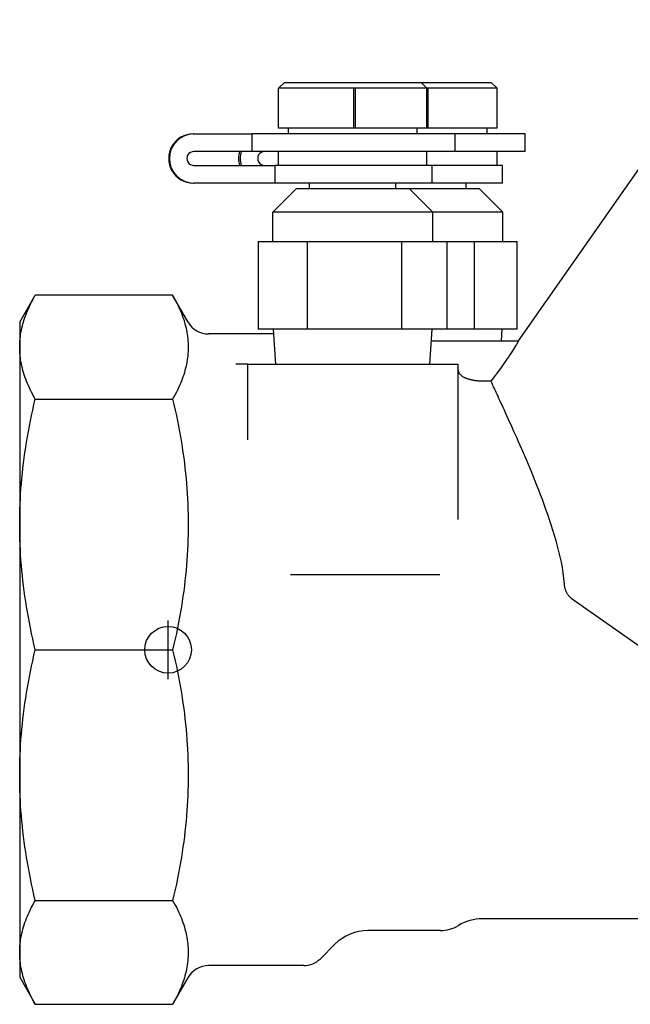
# Model space of a CAD drawing. Header units: millimetres. Extents: x 55 to 338, y -2 to 406.
# Tile 1 of 25: x 55 to 107, y 118 to 202. Entities that reach past the tile are written whole.
import ezdxf

# ---------------------------------------------------------------- set-up
doc = ezdxf.new("R2010")
doc.units = ezdxf.units.MM
doc.layers.add('Detail', color=2, linetype='Continuous')
doc.layers.add('ORIGIN', color=6, linetype='Continuous')

msp = doc.modelspace()

# ---------------------------------------------------------------- linework, layer by layer
at = {"layer": 'Detail'}
for p, q in [((97.536, 174.225), (116.765, 201.686)), ((77.499, 196.325), (76.999, 195.825)), ((77.499, 196.325), (89.199, 196.325)), ((89.199, 196.325), (95.199, 196.325)), ((89.199, 196.325), (89.699, 195.825)), ((95.199, 196.325), (95.699, 195.825)), ((76.999, 192.425), (76.999, 195.825)), ((83.452, 195.825), (76.999, 195.825)), ((83.452, 192.425), (83.452, 195.825)), ((83.552, 195.825), (83.552, 192.425)), ((89.699, 195.825), (83.552, 195.825)), ((89.699, 192.425), (89.699, 195.825)), ((89.764, 195.825), (89.764, 192.425)), ((95.699, 195.825), (89.764, 195.825)), ((95.699, 192.425), (95.699, 195.825)), ((69.699, 191.925), (69.757, 191.925)), ((69.757, 191.925), (74.72, 191.925)), ((74.72, 191.925), (74.72, 190.425)), ((92.099, 191.925), (74.72, 191.925)), ((83.452, 192.425), (76.999, 192.425)), ((77.849, 191.925), (77.849, 192.425)), ((83.552, 192.425), (83.452, 192.425)), ((89.699, 192.425), (83.552, 192.425)), ((88.849, 191.925), (88.849, 192.425)), ((89.764, 192.425), (89.699, 192.425)), ((95.699, 192.425), (89.764, 192.425)), ((98.099, 191.925), (92.099, 191.925)), ((92.099, 190.425), (92.099, 191.925)), ((94.849, 191.925), (94.849, 192.425)), ((98.099, 190.425), (98.099, 191.925)), ((74.72, 190.425), (69.757, 190.425)), ((92.099, 190.425), (74.72, 190.425)), ((76.999, 189.225), (76.999, 190.425)), ((89.699, 189.225), (89.699, 190.425)), ((98.099, 190.425), (92.099, 190.425)), ((95.699, 189.225), (95.699, 190.425)), ((69.757, 189.225), (76.696, 189.225)), ((76.696, 189.225), (76.696, 187.725)), ((90.149, 189.225), (76.696, 189.225)), ((96.149, 189.225), (90.149, 189.225)), ((90.149, 187.725), (90.149, 189.225)), ((96.149, 187.725), (96.149, 189.225)), ((69.699, 187.725), (69.757, 187.725)), ((76.696, 187.725), (69.757, 187.725)), ((90.149, 187.725), (76.696, 187.725)), ((79.649, 187.225), (79.649, 187.725)), ((87.049, 187.225), (87.049, 187.725)), ((96.149, 187.725), (90.149, 187.725)), ((93.049, 187.225), (93.049, 187.725)), ((78.499, 187.225), (76.499, 185.225)), ((88.199, 187.225), (78.499, 187.225)), ((94.199, 187.225), (88.199, 187.225)), ((88.199, 187.225), (90.199, 185.225)), ((94.199, 187.225), (96.199, 185.225)), ((90.199, 185.225), (76.499, 185.225)), ((76.499, 182.725), (76.499, 185.225)), ((96.199, 185.225), (90.199, 185.225)), ((90.199, 182.725), (90.199, 185.225)), ((96.199, 182.725), (96.199, 185.225)), ((75.269, 182.725), (75.269, 175.225)), ((75.269, 182.725), (79.469, 182.725)), ((79.469, 182.725), (87.55, 182.725)), ((79.469, 175.225), (79.469, 182.725)), ((87.55, 182.725), (91.43, 182.725)), ((87.55, 175.225), (87.55, 182.725)), ((91.43, 182.725), (93.779, 182.725)), ((91.43, 175.225), (91.43, 182.725)), ((93.779, 182.725), (97.419, 182.725)), ((93.779, 175.225), (93.779, 182.725)), ((97.419, 175.225), (97.419, 182.725)), ((54.849, 175.825), (56.181, 178.132)), ((67.94, 178.132), (56.181, 178.132)), ((69.272, 175.825), (67.94, 178.132)), ((54.849, 175.825), (54.849, 173.693)), ((79.469, 175.225), (75.269, 175.225)), ((76.756, 172.225), (76.568, 175.225)), ((87.55, 175.225), (79.469, 175.225)), ((91.43, 175.225), (87.55, 175.225)), ((89.943, 172.225), (90.131, 175.225)), ((93.779, 175.225), (91.43, 175.225)), ((97.419, 175.225), (93.779, 175.225)), ((96.068, 174.225), (96.131, 175.225)), ((76.593, 174.825), (71.004, 174.825)), ((54.849, 173.693), (54.849, 158.54)), ((90.068, 174.225), (97.536, 174.225)), ((74.349, 172.225), (73.349, 172.225)), ((74.349, 172.225), (92.349, 172.225)), ((74.349, 172.225), (74.349, 165.762)), ((92.349, 172.225), (92.349, 158.952)), ((95.175, 170.783), (94.449, 170.783)), ((56.181, 169.255), (67.94, 169.255)), ((54.849, 158.54), (54.849, 137.109)), ((90.801, 154.225), (78.029, 154.225)), ((102.032, 152.248), (108.349, 147.825)), ((56.181, 147.825), (67.94, 147.825)), ((54.849, 137.109), (54.849, 121.956)), ((56.181, 126.394), (67.94, 126.394)), ((108.349, 124.825), (94.449, 124.825)), ((90.844, 123.825), (84.649, 123.825)), ((81.821, 122.653), (80.578, 121.41)), ((54.849, 121.956), (54.849, 119.825)), ((79.164, 120.825), (71.004, 120.825)), ((54.849, 119.825), (56.181, 117.518)), ((69.272, 119.825), (67.94, 117.518)), ((56.181, 117.518), (67.94, 117.518))]:
    msp.add_line(p, q, dxfattribs=at)
at = {"layer": 'Detail', "flags": 128}
for points in [[(83.452, 195.825), (83.452, 195.83), (83.453, 195.836), (83.454, 195.841), (83.457, 195.847), (83.46, 195.852), (83.463, 195.857), (83.467, 195.862), (83.473, 195.866), (83.479, 195.869), (83.486, 195.872), (83.493, 195.874), (83.501, 195.875), (83.508, 195.874), (83.516, 195.872), (83.523, 195.869), (83.529, 195.866), (83.534, 195.862), (83.539, 195.857), (83.543, 195.852), (83.546, 195.847), (83.548, 195.841), (83.55, 195.836), (83.551, 195.83), (83.552, 195.825)], [(89.671, 195.853), (89.674, 195.857), (89.677, 195.86), (89.681, 195.864), (89.685, 195.867), (89.69, 195.87), (89.695, 195.872), (89.701, 195.873), (89.707, 195.874), (89.713, 195.875), (89.719, 195.874), (89.725, 195.873), (89.73, 195.871), (89.736, 195.868), (89.741, 195.865), (89.745, 195.862), (89.749, 195.859), (89.752, 195.855), (89.755, 195.851), (89.758, 195.847), (89.76, 195.842), (89.761, 195.838), (89.763, 195.833), (89.764, 195.829), (89.764, 195.825)], [(54.849, 173.693), (54.852, 173.874), (54.859, 174.055), (54.87, 174.236), (54.886, 174.417), (54.907, 174.597), (54.932, 174.778), (54.962, 174.959), (54.996, 175.14), (55.035, 175.321), (55.078, 175.503), (55.126, 175.685), (55.179, 175.868), (55.236, 176.051), (55.298, 176.236), (55.365, 176.42), (55.436, 176.606), (55.512, 176.793), (55.593, 176.98), (55.679, 177.169), (55.769, 177.359), (55.865, 177.55), (55.965, 177.742), (56.071, 177.936), (56.181, 178.132)], [(67.94, 178.132), (68.051, 177.936), (68.156, 177.742), (68.257, 177.55), (68.352, 177.359), (68.443, 177.169), (68.528, 176.98), (68.609, 176.793), (68.685, 176.606), (68.757, 176.42), (68.823, 176.236), (68.885, 176.051), (68.942, 175.868), (68.995, 175.685), (69.043, 175.503), (69.086, 175.321), (69.125, 175.14), (69.16, 174.959), (69.189, 174.778), (69.215, 174.597), (69.235, 174.417), (69.251, 174.236), (69.263, 174.055), (69.27, 173.874), (69.272, 173.693)], [(56.181, 169.255), (56.071, 169.45), (55.965, 169.644), (55.865, 169.837), (55.769, 170.028), (55.679, 170.218), (55.593, 170.406), (55.512, 170.594), (55.436, 170.78), (55.365, 170.966), (55.298, 171.151), (55.236, 171.335), (55.179, 171.518), (55.126, 171.701), (55.078, 171.883), (55.035, 172.065), (54.996, 172.247), (54.962, 172.428), (54.932, 172.609), (54.907, 172.789), (54.886, 172.97), (54.87, 173.151), (54.859, 173.331), (54.852, 173.512), (54.849, 173.693)], [(69.272, 173.693), (69.27, 173.512), (69.263, 173.331), (69.251, 173.151), (69.235, 172.97), (69.215, 172.789), (69.189, 172.609), (69.16, 172.428), (69.125, 172.247), (69.086, 172.065), (69.043, 171.883), (68.995, 171.701), (68.942, 171.518), (68.885, 171.335), (68.823, 171.151), (68.757, 170.966), (68.685, 170.78), (68.609, 170.594), (68.528, 170.406), (68.443, 170.218), (68.352, 170.028), (68.257, 169.837), (68.156, 169.644), (68.051, 169.45), (67.94, 169.255)], [(97.536, 174.225), (97.529, 174.212), (97.507, 174.176), (97.471, 174.116), (97.42, 174.032), (97.357, 173.928), (97.283, 173.808), (97.201, 173.677), (97.11, 173.533), (97.01, 173.376), (96.902, 173.209), (96.787, 173.033), (96.666, 172.851), (96.542, 172.666), (96.416, 172.482), (96.29, 172.3), (96.166, 172.123), (96.038, 171.942), (95.907, 171.761), (95.776, 171.581), (95.646, 171.405), (95.52, 171.235), (95.398, 171.073), (95.282, 170.922), (95.175, 170.783)], [(93.062, 171.018), (93.012, 171.037), (92.964, 171.057), (92.916, 171.08), (92.869, 171.104), (92.824, 171.13), (92.78, 171.158), (92.738, 171.188), (92.697, 171.22), (92.658, 171.254), (92.621, 171.289), (92.586, 171.327), (92.553, 171.366), (92.522, 171.407), (92.493, 171.45), (92.467, 171.495), (92.443, 171.541), (92.422, 171.588), (92.403, 171.637), (92.387, 171.688), (92.373, 171.739), (92.363, 171.791), (92.356, 171.844), (92.351, 171.897), (92.349, 171.952)], [(94.449, 170.783), (94.374, 170.783), (94.301, 170.785), (94.229, 170.788), (94.159, 170.793), (94.09, 170.798), (94.023, 170.804), (93.958, 170.811), (93.894, 170.819), (93.832, 170.828), (93.772, 170.837), (93.713, 170.847), (93.657, 170.858), (93.602, 170.869), (93.548, 170.88), (93.497, 170.891), (93.448, 170.903), (93.399, 170.916), (93.35, 170.928), (93.302, 170.942), (93.253, 170.956), (93.205, 170.971), (93.157, 170.986), (93.11, 171.002), (93.062, 171.018)], [(101.464, 153.429), (101.419, 153.917), (101.358, 154.394), (101.284, 154.857), (101.199, 155.313), (101.102, 155.771), (100.994, 156.229), (100.877, 156.688), (100.752, 157.145), (100.619, 157.6), (100.48, 158.053), (100.336, 158.502), (100.188, 158.946), (100.036, 159.385), (99.883, 159.818), (99.728, 160.243), (99.573, 160.661), (99.417, 161.07), (99.262, 161.471), (99.108, 161.861), (98.956, 162.241), (98.807, 162.61), (98.66, 162.968), (98.517, 163.314), (98.374, 163.655), (98.232, 163.993), (98.09, 164.326), (97.95, 164.653), (97.81, 164.976), (97.673, 165.293), (97.537, 165.603), (97.403, 165.907), (97.271, 166.205), (97.142, 166.495), (97.016, 166.777), (96.893, 167.052), (96.773, 167.319), (96.656, 167.577), (96.542, 167.827), (96.432, 168.068), (96.326, 168.3), (96.224, 168.523), (96.126, 168.736), (96.033, 168.94), (95.943, 169.134), (95.859, 169.317), (95.778, 169.491), (95.702, 169.654), (95.631, 169.807), (95.565, 169.949), (95.503, 170.081), (95.447, 170.203), (95.395, 170.313), (95.349, 170.412), (95.307, 170.501), (95.271, 170.579), (95.239, 170.646), (95.213, 170.702), (95.192, 170.748), (95.175, 170.783)], [(54.849, 158.54), (54.852, 158.977), (54.859, 159.414), (54.87, 159.85), (54.886, 160.286), (54.907, 160.722), (54.932, 161.158), (54.962, 161.595), (54.996, 162.032), (55.035, 162.47), (55.078, 162.909), (55.126, 163.349), (55.179, 163.79), (55.236, 164.233), (55.298, 164.677), (55.365, 165.124), (55.436, 165.572), (55.512, 166.022), (55.593, 166.475), (55.679, 166.931), (55.769, 167.389), (55.865, 167.851), (55.965, 168.315), (56.071, 168.783), (56.181, 169.255)], [(67.94, 169.255), (68.051, 168.783), (68.156, 168.315), (68.257, 167.851), (68.352, 167.389), (68.443, 166.931), (68.528, 166.475), (68.609, 166.022), (68.685, 165.572), (68.757, 165.124), (68.823, 164.677), (68.885, 164.233), (68.942, 163.79), (68.995, 163.349), (69.043, 162.909), (69.086, 162.47), (69.125, 162.032), (69.16, 161.595), (69.189, 161.158), (69.215, 160.722), (69.235, 160.286), (69.251, 159.85), (69.263, 159.414), (69.27, 158.977), (69.272, 158.54)], [(56.181, 147.825), (56.071, 148.296), (55.965, 148.764), (55.865, 149.229), (55.769, 149.69), (55.679, 150.149), (55.593, 150.604), (55.512, 151.057), (55.436, 151.508), (55.365, 151.956), (55.298, 152.402), (55.236, 152.847), (55.179, 153.289), (55.126, 153.73), (55.078, 154.17), (55.035, 154.609), (54.996, 155.047), (54.962, 155.484), (54.932, 155.921), (54.907, 156.357), (54.886, 156.794), (54.87, 157.23), (54.859, 157.666), (54.852, 158.103), (54.849, 158.54)], [(69.272, 158.54), (69.27, 158.103), (69.263, 157.666), (69.251, 157.23), (69.235, 156.794), (69.215, 156.357), (69.189, 155.921), (69.16, 155.484), (69.125, 155.047), (69.086, 154.609), (69.043, 154.17), (68.995, 153.73), (68.942, 153.289), (68.885, 152.847), (68.823, 152.402), (68.757, 151.956), (68.685, 151.508), (68.609, 151.057), (68.528, 150.604), (68.443, 150.149), (68.352, 149.69), (68.257, 149.229), (68.156, 148.764), (68.051, 148.296), (67.94, 147.825)], [(102.032, 152.248), (101.996, 152.275), (101.96, 152.304), (101.924, 152.337), (101.888, 152.372), (101.853, 152.41), (101.818, 152.452), (101.784, 152.496), (101.752, 152.541), (101.722, 152.588), (101.693, 152.636), (101.666, 152.685), (101.641, 152.735), (101.618, 152.786), (101.596, 152.838), (101.576, 152.891), (101.557, 152.946), (101.54, 153.002), (101.524, 153.06), (101.509, 153.119), (101.497, 153.179), (101.486, 153.24), (101.477, 153.302), (101.469, 153.365), (101.464, 153.429)], [(54.849, 137.109), (54.852, 137.547), (54.859, 137.983), (54.87, 138.42), (54.886, 138.856), (54.907, 139.292), (54.932, 139.728), (54.962, 140.165), (54.996, 140.602), (55.035, 141.04), (55.078, 141.479), (55.126, 141.919), (55.179, 142.36), (55.236, 142.803), (55.298, 143.247), (55.365, 143.693), (55.436, 144.142), (55.512, 144.592), (55.593, 145.045), (55.679, 145.501), (55.769, 145.959), (55.865, 146.42), (55.965, 146.885), (56.071, 147.353), (56.181, 147.825)], [(67.94, 147.825), (68.051, 147.353), (68.156, 146.885), (68.257, 146.42), (68.352, 145.959), (68.443, 145.501), (68.528, 145.045), (68.609, 144.592), (68.685, 144.142), (68.757, 143.693), (68.823, 143.247), (68.885, 142.803), (68.942, 142.36), (68.995, 141.919), (69.043, 141.479), (69.086, 141.04), (69.125, 140.602), (69.16, 140.165), (69.189, 139.728), (69.215, 139.292), (69.235, 138.856), (69.251, 138.42), (69.263, 137.983), (69.27, 137.547), (69.272, 137.109)], [(56.181, 126.394), (56.071, 126.866), (55.965, 127.334), (55.865, 127.799), (55.769, 128.26), (55.679, 128.718), (55.593, 129.174), (55.512, 129.627), (55.436, 130.077), (55.365, 130.526), (55.298, 130.972), (55.236, 131.416), (55.179, 131.859), (55.126, 132.3), (55.078, 132.74), (55.035, 133.179), (54.996, 133.617), (54.962, 134.054), (54.932, 134.491), (54.907, 134.927), (54.886, 135.363), (54.87, 135.799), (54.859, 136.236), (54.852, 136.672), (54.849, 137.109)], [(69.272, 137.109), (69.27, 136.672), (69.263, 136.236), (69.251, 135.799), (69.235, 135.363), (69.215, 134.927), (69.189, 134.491), (69.16, 134.054), (69.125, 133.617), (69.086, 133.179), (69.043, 132.74), (68.995, 132.3), (68.942, 131.859), (68.885, 131.416), (68.823, 130.972), (68.757, 130.526), (68.685, 130.077), (68.609, 129.627), (68.528, 129.174), (68.443, 128.718), (68.352, 128.26), (68.257, 127.799), (68.156, 127.334), (68.051, 126.866), (67.94, 126.394)], [(54.849, 121.956), (54.852, 122.137), (54.859, 122.318), (54.87, 122.499), (54.886, 122.679), (54.907, 122.86), (54.932, 123.041), (54.962, 123.222), (54.996, 123.403), (55.035, 123.584), (55.078, 123.766), (55.126, 123.948), (55.179, 124.131), (55.236, 124.314), (55.298, 124.498), (55.365, 124.683), (55.436, 124.869), (55.512, 125.055), (55.593, 125.243), (55.679, 125.432), (55.769, 125.622), (55.865, 125.813), (55.965, 126.005), (56.071, 126.199), (56.181, 126.394)], [(67.94, 126.394), (68.051, 126.199), (68.156, 126.005), (68.257, 125.813), (68.352, 125.622), (68.443, 125.432), (68.528, 125.243), (68.609, 125.055), (68.685, 124.869), (68.757, 124.683), (68.823, 124.498), (68.885, 124.314), (68.942, 124.131), (68.995, 123.948), (69.043, 123.766), (69.086, 123.584), (69.125, 123.403), (69.16, 123.222), (69.189, 123.041), (69.215, 122.86), (69.235, 122.679), (69.251, 122.499), (69.263, 122.318), (69.27, 122.137), (69.272, 121.956)], [(56.181, 117.518), (56.071, 117.713), (55.965, 117.907), (55.865, 118.099), (55.769, 118.29), (55.679, 118.48), (55.593, 118.669), (55.512, 118.857), (55.436, 119.043), (55.365, 119.229), (55.298, 119.414), (55.236, 119.598), (55.179, 119.781), (55.126, 119.964), (55.078, 120.146), (55.035, 120.328), (54.996, 120.509), (54.962, 120.69), (54.932, 120.871), (54.907, 121.052), (54.886, 121.233), (54.87, 121.413), (54.859, 121.594), (54.852, 121.775), (54.849, 121.956)], [(69.272, 121.956), (69.27, 121.775), (69.263, 121.594), (69.251, 121.413), (69.235, 121.233), (69.215, 121.052), (69.189, 120.871), (69.16, 120.69), (69.125, 120.509), (69.086, 120.328), (69.043, 120.146), (68.995, 119.964), (68.942, 119.781), (68.885, 119.598), (68.823, 119.414), (68.757, 119.229), (68.685, 119.043), (68.609, 118.857), (68.528, 118.669), (68.443, 118.48), (68.352, 118.29), (68.257, 118.099), (68.156, 117.907), (68.051, 117.713), (67.94, 117.518)]]:
    msp.add_lwpolyline(points, dxfattribs=at)
at = {"layer": 'Detail'}
for centre, radius, start, end in [((71.004, 176.825), 2, 210, 270), ((94.449, 120.825), 4, 90, 121.00272), ((84.649, 119.825), 4, 90, 135), ((90.844, 126.825), 3, 270, 301.00272), ((79.164, 122.825), 2, 270, 315), ((71.004, 118.825), 2, 90, 150)]:
    msp.add_arc(centre, radius, start, end, dxfattribs=at)
for centre, major_axis, ratio, start_param, end_param in [((69.699, 189.825), (0, 2.1), 0.999738, 0, 3.141593), ((69.757, 189.825), (0, -2.1), 0.999738, 3.141593, 6.283185), ((69.757, 189.825), (0, 0.6), 0.999738, 0, 3.141593), ((75.676, 189.825), (0, -2.1), 0.998411, 4.422637, 5.002141), ((75.816, 189.825), (0, 2.1), 0.998411, 1.281045, 1.860548), ((75.816, 189.825), (0, 0.6), 0.998411, 0, 3.141593)]:
    msp.add_ellipse(centre, major_axis=major_axis, ratio=ratio, start_param=start_param, end_param=end_param, dxfattribs=at)
at = {"layer": 'ORIGIN'}
msp.add_line((67.549, 145.325), (67.549, 150.325), dxfattribs=at)
msp.add_circle((67.549, 147.825), 2, dxfattribs=at)

doc.saveas('drawing.dxf')
